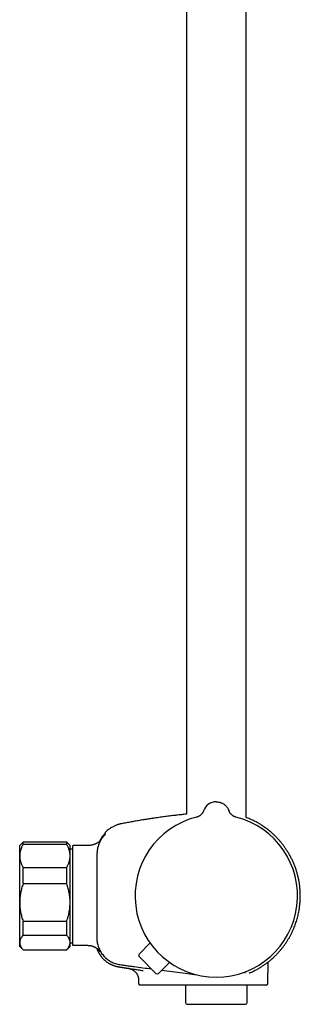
# Model space of a CAD drawing. Header units: millimetres. Extents: x 8 to 1577, y 12 to 2536.
# Tile 16 of 18: x 1068 to 1152, y 1373 to 1666. Entities that reach past the tile are written whole.
import ezdxf

# ---------------------------------------------------------------- set-up
doc = ezdxf.new("R2010")
doc.units = ezdxf.units.MM

msp = doc.modelspace()

# ---------------------------------------------------------------- linework, layer by layer
at = {"color": 7, "linetype": 'Continuous', "lineweight": 30}
for p, q in [((1135.75, 1429.02), (1135.75, 1916.7)), ((1117.95, 1912.88), (1117.95, 1429.99)), ((1130.62, 1431), (1130.62, 1431)), ((1093.82, 1424.56), (1093.82, 1424.56)), ((1069.35, 1421.66), (1068.35, 1420.66)), ((1082.35, 1421.66), (1069.35, 1421.66)), ((1069.35, 1420.95), (1069.35, 1421.66)), ((1082.35, 1420.95), (1069.35, 1420.95)), ((1083.35, 1420.66), (1082.35, 1421.66)), ((1082.35, 1420.95), (1082.35, 1421.66)), ((1068.35, 1417.56), (1068.35, 1420.66)), ((1083.35, 1417.56), (1083.35, 1420.66)), ((1084.05, 1419.62), (1083.35, 1419.62)), ((1084.05, 1420.46), (1084.05, 1391.17)), ((1087.85, 1420.66), (1084.25, 1420.66)), ((1068.35, 1403.7), (1068.35, 1417.56)), ((1083.35, 1403.7), (1083.35, 1417.56)), ((1069.35, 1409.22), (1069.35, 1414.17)), ((1069.35, 1414.17), (1082.35, 1414.17)), ((1082.35, 1409.22), (1082.35, 1414.17)), ((1082.35, 1409.22), (1069.35, 1409.22)), ((1068.35, 1391.8), (1068.35, 1403.7)), ((1083.35, 1391.8), (1083.35, 1403.7)), ((1069.35, 1398.18), (1082.35, 1398.18)), ((1069.35, 1393.93), (1069.35, 1398.18)), ((1082.35, 1393.93), (1082.35, 1398.18)), ((1068.35, 1390.66), (1068.35, 1391.8)), ((1082.35, 1393.93), (1069.35, 1393.93)), ((1083.35, 1390.66), (1083.35, 1391.8)), ((1083.35, 1391.69), (1084.05, 1391.69)), ((1103.87, 1388.34), (1107.13, 1391.67)), ((1068.35, 1390.66), (1069.35, 1389.66)), ((1069.35, 1389.67), (1082.35, 1389.67)), ((1069.35, 1389.66), (1069.35, 1389.67)), ((1069.35, 1389.66), (1082.35, 1389.66)), ((1082.35, 1389.66), (1083.35, 1390.66)), ((1082.35, 1389.66), (1082.35, 1389.67)), ((1084.25, 1390.97), (1087.85, 1390.97)), ((1092.79, 1387.41), (1092.8, 1387.41)), ((1108.91, 1382.62), (1103.87, 1387.64)), ((1109.61, 1382.62), (1112.93, 1385.89)), ((1142.21, 1379.65), (1142.32, 1386.03)), ((1142.91, 1386.51), (1142.97, 1386.56)), ((1100.73, 1384.1), (1100.72, 1384.1)), ((1100.73, 1384.1), (1100.79, 1384.09)), ((1110.57, 1383.57), (1116.85, 1382.74)), ((1103.69, 1380.7), (1103.71, 1379.65)), ((1136.64, 1382.69), (1136.67, 1382.7)), ((1111.72, 1379.16), (1110.79, 1379.16)), ((1113.99, 1379.16), (1111.72, 1379.16)), ((1127.05, 1379.16), (1113.99, 1379.16)), ((1117.65, 1379.16), (1117.65, 1373.92)), ((1141.71, 1379.16), (1127.05, 1379.16)), ((1136.05, 1373.92), (1136.05, 1379.16)), ((1118.15, 1373.42), (1135.55, 1373.42))]:
    msp.add_line(p, q, dxfattribs=at)
at = {"color": 7, "linetype": 'Continuous', "lineweight": 30, "flags": 128}
msp.add_lwpolyline([(1116.85, 1382.74), (1121.08, 1382.18), (1121.12, 1382.18)], dxfattribs=at)
at = {"color": 7, "linetype": 'Continuous', "lineweight": 30}
for centre, radius, start, end in [((1126.85, 1429.66), 4, 90, 160.3039), ((1126.85, 1429.66), 4, 19.6961, 25.8178), ((1126.85, 1405.66), 24.17, 104.0365, 270), ((1126.85, 1405.66), 24.17, 270, 75.9635), ((1093.62, 1423.83), 0.2, 50.0909, 140.0248), ((1084.25, 1420.46), 0.2, 90, 180), ((1084.25, 1391.17), 0.2, 180, 270), ((1104.23, 1387.99), 0.5, 135.5944, 225.0944), ((1109.26, 1382.98), 0.5, 225.0944, 314.5944), ((1141.71, 1379.66), 0.5, 270, 359), ((1118.15, 1373.92), 0.5, 180, 270), ((1135.55, 1373.92), 0.5, 270, 0)]:
    msp.add_arc(centre, radius, start, end, dxfattribs=at)
msp.add_open_spline([(1126.85, 1433.66), (1126.99, 1433.65), (1127.26, 1433.64), (1127.66, 1433.58), (1128.06, 1433.48), (1128.44, 1433.33), (1128.81, 1433.15), (1129.16, 1432.93), (1129.48, 1432.68), (1129.77, 1432.4), (1130.04, 1432.08), (1130.27, 1431.74), (1130.47, 1431.39), (1130.57, 1431.13), (1130.62, 1431)], degree=3, dxfattribs=at)
for points, knots in [([(1117.95, 1429.99), (1117.69, 1429.96), (1116.96, 1429.89), (1115.75, 1429.75), (1114.3, 1429.59), (1112.82, 1429.41), (1111.31, 1429.21), (1109.76, 1429), (1108.3, 1428.79), (1106.91, 1428.58), (1105.61, 1428.38), (1104.28, 1428.16), (1102.92, 1427.93), (1101.52, 1427.68), (1100.09, 1427.42), (1099.13, 1427.24), (1098.64, 1427.14)], [0, 0, 0, 0, 0.039694, 0.112852, 0.187506, 0.263766, 0.34176, 0.421636, 0.503558, 0.569479, 0.636875, 0.705851, 0.776523, 0.849014, 0.923459, 1, 1, 1, 1]), ([(1123.08, 1431.01), (1123.07, 1430.97), (1123.04, 1430.89), (1122.99, 1430.78), (1122.94, 1430.67), (1122.88, 1430.55), (1122.79, 1430.41), (1122.68, 1430.25), (1122.55, 1430.08), (1122.39, 1429.9), (1122.19, 1429.71), (1121.97, 1429.55), (1121.74, 1429.4), (1121.51, 1429.29), (1121.26, 1429.18), (1121.08, 1429.13), (1120.99, 1429.11)], [0, 0, 0, 0, 0.045153, 0.084428, 0.123033, 0.164747, 0.225249, 0.291365, 0.363545, 0.445502, 0.537901, 0.640364, 0.723451, 0.811442, 0.90383, 1, 1, 1, 1]), ([(1132.71, 1429.11), (1132.61, 1429.14), (1132.4, 1429.2), (1132.11, 1429.32), (1131.86, 1429.46), (1131.64, 1429.61), (1131.46, 1429.76), (1131.3, 1429.91), (1131.18, 1430.05), (1131.08, 1430.17), (1131, 1430.28), (1130.93, 1430.37), (1130.87, 1430.47), (1130.81, 1430.58), (1130.74, 1430.71), (1130.67, 1430.86), (1130.64, 1430.95), (1130.62, 1431.01)], [0, 0, 0, 0, 0.112553, 0.218529, 0.316934, 0.407024, 0.488279, 0.56038, 0.623164, 0.676584, 0.720671, 0.757775, 0.795463, 0.834293, 0.887749, 0.942812, 1, 1, 1, 1]), ([(1098.64, 1427.14), (1098.57, 1427.13), (1098.45, 1427.1), (1098.28, 1427.07), (1098.14, 1427.03), (1097.99, 1426.99), (1097.84, 1426.95), (1097.68, 1426.9), (1097.51, 1426.85), (1097.28, 1426.77), (1097.01, 1426.67), (1096.67, 1426.53), (1096.32, 1426.36), (1095.89, 1426.14), (1095.41, 1425.85), (1094.89, 1425.49), (1094.39, 1425.1), (1094.03, 1424.78), (1093.85, 1424.59), (1093.82, 1424.56)], [0, 0, 0, 0, 0.0358979, 0.0668164, 0.0928825, 0.1188411, 0.1470368, 0.177474, 0.2101568, 0.2450891, 0.3045348, 0.3695587, 0.4401727, 0.5152251, 0.6295677, 0.7440036, 0.8584745, 0.9729263, 1, 1, 1, 1]), ([(1143.12, 1386.68), (1143.32, 1386.85), (1143.75, 1387.22), (1144.39, 1387.83), (1145.04, 1388.5), (1145.65, 1389.17), (1146.22, 1389.85), (1146.76, 1390.53), (1147.25, 1391.21), (1147.72, 1391.89), (1148.17, 1392.59), (1148.6, 1393.33), (1149.02, 1394.09), (1149.4, 1394.84), (1149.74, 1395.59), (1150.05, 1396.32), (1150.32, 1397.04), (1150.57, 1397.74), (1150.79, 1398.46), (1151, 1399.18), (1151.18, 1399.91), (1151.34, 1400.62), (1151.47, 1401.29), (1151.57, 1401.94), (1151.66, 1402.57), (1151.73, 1403.16), (1151.78, 1403.78), (1151.82, 1404.41), (1151.85, 1405.07), (1151.85, 1405.72), (1151.84, 1406.38), (1151.81, 1407.17), (1151.74, 1408.09), (1151.61, 1409.15), (1151.44, 1410.2), (1151.22, 1411.24), (1150.96, 1412.28), (1150.66, 1413.3), (1150.31, 1414.31), (1149.93, 1415.29), (1149.5, 1416.25), (1149.05, 1417.17), (1148.56, 1418.06), (1148.06, 1418.9), (1147.53, 1419.71), (1146.99, 1420.48), (1146.44, 1421.2), (1145.88, 1421.88), (1145.3, 1422.53), (1144.81, 1423.05), (1144.41, 1423.45), (1144.1, 1423.75), (1143.78, 1424.06), (1143.43, 1424.37), (1143.05, 1424.7), (1142.63, 1425.05), (1142.15, 1425.43), (1141.61, 1425.84), (1141.02, 1426.25), (1140.4, 1426.67), (1139.73, 1427.09), (1139.05, 1427.48), (1138.37, 1427.85), (1137.68, 1428.19), (1136.96, 1428.52), (1136.31, 1428.8), (1135.9, 1428.96), (1135.75, 1429.01)], [0, 0, 0, 0, 0.01478, 0.033136, 0.051129, 0.068759, 0.086023, 0.102623, 0.118868, 0.134758, 0.150293, 0.167512, 0.184271, 0.200568, 0.216404, 0.231775, 0.246683, 0.261126, 0.275105, 0.290209, 0.304729, 0.318664, 0.332014, 0.344779, 0.356959, 0.368552, 0.379561, 0.392575, 0.405225, 0.41788, 0.43054, 0.443204, 0.463771, 0.484349, 0.504938, 0.525537, 0.546144, 0.566758, 0.587378, 0.60798, 0.628264, 0.648137, 0.667601, 0.686656, 0.705303, 0.723541, 0.741018, 0.758103, 0.774795, 0.791095, 0.799477, 0.807752, 0.816248, 0.825321, 0.834968, 0.845191, 0.857503, 0.870555, 0.884345, 0.898871, 0.91413, 0.930122, 0.944408, 0.959229, 0.97458, 0.990461, 1, 1, 1, 1]), ([(1092.21, 1422), (1092.23, 1422.06), (1092.33, 1422.27), (1092.53, 1422.64), (1092.82, 1423.09), (1093.12, 1423.54), (1093.35, 1423.82), (1093.47, 1423.96)], [0, 0, 0, 0, 0.074811, 0.305345, 0.536441, 0.76802, 1, 1, 1, 1]), ([(1093.85, 1424.02), (1093.85, 1424.02), (1093.85, 1424.01), (1093.81, 1423.98), (1093.75, 1423.92), (1093.68, 1423.85), (1093.6, 1423.76), (1093.5, 1423.66), (1093.4, 1423.55), (1093.33, 1423.46), (1093.29, 1423.42)], [0, 0, 0, 0, 0.125477, 0.248523, 0.370883, 0.493559, 0.617131, 0.742108, 0.869276, 1, 1, 1, 1]), ([(1093.74, 1423.85), (1093.73, 1423.85), (1093.72, 1423.86), (1093.69, 1423.83), (1093.64, 1423.79), (1093.58, 1423.74), (1093.54, 1423.69), (1093.48, 1423.63), (1093.42, 1423.57), (1093.36, 1423.5), (1093.32, 1423.44), (1093.29, 1423.42)], [0, 0, 0, 0, 0.071299, 0.216828, 0.380497, 0.469824, 0.564276, 0.66408, 0.769565, 0.881257, 1, 1, 1, 1]), ([(1093.82, 1424.56), (1093.79, 1424.53), (1093.76, 1424.49), (1093.73, 1424.41), (1093.73, 1424.37), (1093.73, 1424.35)], [0, 0, 0, 0, 0.479929, 0.737356, 1, 1, 1, 1]), ([(1093.73, 1424.36), (1093.73, 1424.36), (1093.73, 1424.36), (1093.73, 1424.35), (1093.73, 1424.35), (1093.73, 1424.35), (1093.73, 1424.35), (1093.73, 1424.35), (1093.73, 1424.35), (1093.73, 1424.35), (1093.73, 1424.35), (1093.73, 1424.35), (1093.73, 1424.35), (1093.73, 1424.35), (1093.73, 1424.35), (1093.73, 1424.35), (1093.73, 1424.34), (1093.73, 1424.34), (1093.73, 1424.34), (1093.73, 1424.33), (1093.73, 1424.3), (1093.73, 1424.25), (1093.73, 1424.19), (1093.74, 1424.1), (1093.74, 1424.01), (1093.75, 1423.95), (1093.75, 1423.92)], [0, 0, 0, 0, 0.009467, 0.018334, 0.026601, 0.034267, 0.041333, 0.047798, 0.053663, 0.05785, 0.061666, 0.065111, 0.068371, 0.07165, 0.074948, 0.078265, 0.092292, 0.106624, 0.121015, 0.198107, 0.335771, 0.458685, 0.581599, 0.738035, 0.894471, 1, 1, 1, 1]), ([(1069.35, 1420.95), (1069.28, 1420.81), (1069.13, 1420.55), (1068.93, 1420.14), (1068.76, 1419.72), (1068.62, 1419.3), (1068.5, 1418.87), (1068.41, 1418.44), (1068.36, 1418), (1068.35, 1417.71), (1068.35, 1417.56)], [0, 0, 0, 0, 0.122973, 0.245942, 0.369581, 0.493217, 0.619375, 0.745529, 0.872765, 1, 1, 1, 1]), ([(1083.35, 1417.56), (1083.35, 1417.6), (1083.35, 1417.78), (1083.33, 1418.09), (1083.28, 1418.5), (1083.19, 1418.91), (1083.08, 1419.32), (1082.94, 1419.73), (1082.77, 1420.14), (1082.57, 1420.55), (1082.42, 1420.81), (1082.35, 1420.95)], [0, 0, 0, 0, 0.034085, 0.152699, 0.271315, 0.390844, 0.510376, 0.632431, 0.75449, 0.877243, 1, 1, 1, 1]), ([(1092.52, 1422.36), (1092.51, 1422.35), (1092.47, 1422.29), (1092.37, 1422.18), (1092.25, 1422.04), (1092.11, 1421.9), (1091.94, 1421.75), (1091.74, 1421.59), (1091.52, 1421.44), (1091.32, 1421.33), (1091.16, 1421.25), (1091.01, 1421.18), (1090.82, 1421.1), (1090.6, 1421.01), (1090.35, 1420.93), (1090.04, 1420.84), (1089.69, 1420.77), (1089.28, 1420.71), (1088.83, 1420.67), (1088.35, 1420.66), (1088.02, 1420.66), (1087.85, 1420.66)], [0, 0, 0, 0, 0.015761, 0.057864, 0.098686, 0.138571, 0.178392, 0.231449, 0.282449, 0.33084, 0.356442, 0.388416, 0.426838, 0.471528, 0.52204, 0.577561, 0.649746, 0.727812, 0.811912, 0.902445, 1, 1, 1, 1]), ([(1093.29, 1423.42), (1093.17, 1423.28), (1092.93, 1422.98), (1092.6, 1422.51), (1092.31, 1422.02), (1092.06, 1421.51), (1091.84, 1420.98), (1091.66, 1420.44), (1091.52, 1419.89), (1091.41, 1419.3), (1091.35, 1418.68), (1091.33, 1418.03), (1091.34, 1417.37), (1091.33, 1416.72), (1091.33, 1416.07), (1091.33, 1415.42), (1091.31, 1411.95), (1091.31, 1408.69), (1091.31, 1405.66)], [0, 0, 0, 0, 0.031298, 0.062592, 0.093879, 0.125159, 0.156435, 0.187706, 0.21897, 0.250227, 0.285929, 0.321635, 0.35734, 0.393047, 0.428755, 0.464463, 0.500172, 1, 1, 1, 1]), ([(1068.35, 1417.56), (1068.35, 1417.52), (1068.35, 1417.35), (1068.37, 1417.03), (1068.42, 1416.62), (1068.51, 1416.21), (1068.62, 1415.8), (1068.76, 1415.39), (1068.93, 1414.98), (1069.13, 1414.58), (1069.28, 1414.31), (1069.35, 1414.17)], [0, 0, 0, 0, 0.034085, 0.152699, 0.271315, 0.390844, 0.510376, 0.632431, 0.75449, 0.877243, 1, 1, 1, 1]), ([(1082.35, 1414.17), (1082.42, 1414.31), (1082.57, 1414.58), (1082.77, 1414.99), (1082.94, 1415.4), (1083.09, 1415.82), (1083.2, 1416.25), (1083.29, 1416.68), (1083.34, 1417.12), (1083.35, 1417.41), (1083.35, 1417.56)], [0, 0, 0, 0, 0.1229729, 0.2459423, 0.3695815, 0.4932168, 0.6193748, 0.7455295, 0.8727654, 1, 1, 1, 1]), ([(1069.35, 1409.22), (1069.28, 1409.01), (1069.13, 1408.57), (1068.93, 1407.9), (1068.76, 1407.23), (1068.62, 1406.54), (1068.5, 1405.84), (1068.41, 1405.13), (1068.36, 1404.42), (1068.35, 1403.94), (1068.35, 1403.7)], [0, 0, 0, 0, 0.122973, 0.245942, 0.369581, 0.493217, 0.619375, 0.745529, 0.872765, 1, 1, 1, 1]), ([(1083.35, 1403.7), (1083.35, 1403.77), (1083.35, 1404.06), (1083.33, 1404.56), (1083.28, 1405.23), (1083.19, 1405.9), (1083.08, 1406.57), (1082.94, 1407.24), (1082.77, 1407.91), (1082.57, 1408.57), (1082.42, 1409.01), (1082.35, 1409.22)], [0, 0, 0, 0, 0.0340845, 0.152699, 0.2713147, 0.3908442, 0.5103765, 0.6324315, 0.7544901, 0.8772433, 1, 1, 1, 1]), ([(1068.35, 1403.7), (1068.35, 1403.64), (1068.35, 1403.35), (1068.37, 1402.84), (1068.42, 1402.18), (1068.51, 1401.51), (1068.62, 1400.84), (1068.76, 1400.17), (1068.93, 1399.5), (1069.13, 1398.84), (1069.28, 1398.4), (1069.35, 1398.18)], [0, 0, 0, 0, 0.0340845, 0.152699, 0.2713147, 0.3908442, 0.5103765, 0.6324315, 0.7544901, 0.8772433, 1, 1, 1, 1]), ([(1082.35, 1398.18), (1082.45, 1398.48), (1082.65, 1399.06), (1082.85, 1399.81), (1082.99, 1400.41), (1083.08, 1400.86), (1083.16, 1401.32), (1083.24, 1401.83), (1083.3, 1402.42), (1083.34, 1403.06), (1083.35, 1403.49), (1083.35, 1403.7)], [0, 0, 0, 0, 0.164067, 0.328123, 0.410665, 0.493207, 0.574831, 0.656455, 0.770955, 0.885504, 1, 1, 1, 1]), ([(1091.31, 1405.66), (1091.3, 1402.14), (1091.3, 1398.18), (1091.32, 1393.78), (1091.3, 1392.42), (1091.55, 1391.07), (1092.01, 1389.76), (1092.71, 1388.56), (1093.6, 1387.49), (1094.65, 1386.58), (1095.85, 1385.87), (1097.16, 1385.39), (1098.5, 1385.15), (1099.83, 1384.99), (1101.15, 1384.81), (1103.72, 1384.47), (1105.86, 1384.19), (1107.56, 1383.96)], [0, 0, 0, 0, 0.315964, 0.355464, 0.395736, 0.437083, 0.47852, 0.519872, 0.561333, 0.602803, 0.644185, 0.685916, 0.726871, 0.7666, 0.806275, 0.845984, 1, 1, 1, 1]), ([(1069.35, 1393.93), (1069.28, 1393.85), (1069.13, 1393.69), (1068.94, 1393.44), (1068.78, 1393.19), (1068.63, 1392.93), (1068.52, 1392.67), (1068.43, 1392.4), (1068.37, 1392.14), (1068.35, 1391.94), (1068.35, 1391.82), (1068.35, 1391.8)], [0, 0, 0, 0, 0.119246, 0.238489, 0.358338, 0.478183, 0.600299, 0.722411, 0.845493, 0.968574, 1, 1, 1, 1]), ([(1068.35, 1391.8), (1068.35, 1391.71), (1068.36, 1391.53), (1068.41, 1391.27), (1068.49, 1391), (1068.6, 1390.73), (1068.75, 1390.46), (1068.92, 1390.2), (1069.12, 1389.93), (1069.27, 1389.76), (1069.35, 1389.67)], [0, 0, 0, 0, 0.122618, 0.245238, 0.368878, 0.492521, 0.618996, 0.745475, 0.872735, 1, 1, 1, 1]), ([(1083.35, 1391.8), (1083.35, 1391.82), (1083.35, 1391.93), (1083.33, 1392.13), (1083.28, 1392.39), (1083.19, 1392.65), (1083.08, 1392.9), (1082.94, 1393.16), (1082.77, 1393.42), (1082.57, 1393.68), (1082.42, 1393.85), (1082.35, 1393.93)], [0, 0, 0, 0, 0.031426, 0.150353, 0.269282, 0.389133, 0.508986, 0.631385, 0.753788, 0.876892, 1, 1, 1, 1]), ([(1082.35, 1389.67), (1082.42, 1389.75), (1082.57, 1389.92), (1082.77, 1390.18), (1082.94, 1390.44), (1083.09, 1390.71), (1083.2, 1390.97), (1083.29, 1391.25), (1083.34, 1391.52), (1083.35, 1391.71), (1083.35, 1391.8)], [0, 0, 0, 0, 0.1229729, 0.2459423, 0.3695815, 0.4932168, 0.6193748, 0.7455295, 0.8727654, 1, 1, 1, 1]), ([(1087.85, 1390.97), (1088, 1390.97), (1088.28, 1390.97), (1088.68, 1390.96), (1089.06, 1390.93), (1089.4, 1390.88), (1089.72, 1390.82), (1090, 1390.74), (1090.25, 1390.65), (1090.47, 1390.56), (1090.65, 1390.47), (1090.78, 1390.41), (1090.87, 1390.35), (1090.94, 1390.32), (1091.02, 1390.27), (1091.1, 1390.22), (1091.2, 1390.15), (1091.3, 1390.08), (1091.42, 1389.99), (1091.57, 1389.87), (1091.7, 1389.74), (1091.81, 1389.63), (1091.89, 1389.54), (1091.97, 1389.44), (1092.04, 1389.35), (1092.1, 1389.28), (1092.13, 1389.23), (1092.16, 1389.19), (1092.18, 1389.17), (1092.19, 1389.15), (1092.2, 1389.14), (1092.2, 1389.14), (1092.2, 1389.14)], [0, 0, 0, 0, 0.0666845, 0.128638, 0.1861772, 0.2395596, 0.28894, 0.3343227, 0.3753937, 0.4113584, 0.4417969, 0.4665114, 0.480611, 0.4917528, 0.5031675, 0.5199128, 0.5387577, 0.5582121, 0.5782168, 0.614378, 0.652877, 0.6803276, 0.7076364, 0.7331289, 0.7683245, 0.800421, 0.8306747, 0.8640108, 0.8991634, 0.9377045, 0.9778514, 1, 1, 1, 1]), ([(1091.23, 1390.13), (1091.24, 1390.11), (1091.26, 1390.06), (1091.29, 1389.97), (1091.34, 1389.85), (1091.39, 1389.73), (1091.44, 1389.62), (1091.48, 1389.51), (1091.53, 1389.41), (1091.57, 1389.32), (1091.61, 1389.23), (1091.66, 1389.14), (1091.7, 1389.05), (1091.75, 1388.97), (1091.79, 1388.89), (1091.84, 1388.8), (1091.9, 1388.7), (1091.95, 1388.6), (1092.01, 1388.51), (1092.06, 1388.42), (1092.12, 1388.33), (1092.17, 1388.25), (1092.22, 1388.17), (1092.28, 1388.1), (1092.32, 1388.02), (1092.37, 1387.96), (1092.42, 1387.89), (1092.46, 1387.83), (1092.5, 1387.77), (1092.54, 1387.72), (1092.58, 1387.67), (1092.62, 1387.62), (1092.66, 1387.57), (1092.7, 1387.52), (1092.73, 1387.48), (1092.77, 1387.44), (1092.79, 1387.42), (1092.8, 1387.41)], [0, 0, 0, 0, 0.011019, 0.034491, 0.055335, 0.073631, 0.089495, 0.103106, 0.112008, 0.119979, 0.127268, 0.134196, 0.141058, 0.148154, 0.155833, 0.164373, 0.177436, 0.19271, 0.210398, 0.23063, 0.253493, 0.279046, 0.307333, 0.338385, 0.372225, 0.407353, 0.445081, 0.485419, 0.528376, 0.573959, 0.622173, 0.673024, 0.732011, 0.794198, 0.85959, 0.928189, 1, 1, 1, 1]), ([(1092.8, 1387.41), (1092.87, 1387.33), (1093.07, 1387.09), (1093.42, 1386.74), (1093.86, 1386.35), (1094.33, 1385.99), (1094.82, 1385.67), (1095.34, 1385.38), (1095.87, 1385.13), (1096.41, 1384.91), (1096.97, 1384.73), (1097.56, 1384.59), (1098.18, 1384.49), (1098.81, 1384.39), (1099.45, 1384.29), (1100.08, 1384.19), (1100.51, 1384.13), (1100.72, 1384.1)], [0, 0, 0, 0, 0.036914, 0.103562, 0.170207, 0.236837, 0.30344, 0.370001, 0.436514, 0.502973, 0.569366, 0.635677, 0.708537, 0.781387, 0.85425, 0.927122, 1, 1, 1, 1]), ([(1136.67, 1382.7), (1137.08, 1382.88), (1137.9, 1383.24), (1138.99, 1383.82), (1139.98, 1384.4), (1140.86, 1384.97), (1141.6, 1385.49), (1142.15, 1385.89), (1142.53, 1386.19), (1142.8, 1386.4), (1142.91, 1386.5), (1142.97, 1386.55)], [0, 0, 0, 0, 0.1249408, 0.2504003, 0.3760098, 0.5014248, 0.6264095, 0.7509247, 0.8338075, 0.9167498, 1, 1, 1, 1]), ([(1142.91, 1386.51), (1142.91, 1386.51), (1142.93, 1386.52), (1142.95, 1386.53), (1142.97, 1386.55)], [0, 0, 0, 0, 0.009452, 1, 1, 1, 1]), ([(1142.97, 1386.55), (1143, 1386.58), (1143.07, 1386.63), (1143.12, 1386.67), (1143.12, 1386.68), (1143.13, 1386.68)], [0, 0, 0, 0, 0.33155, 0.664477, 1, 1, 1, 1]), ([(1095.05, 1385.54), (1095.05, 1385.54), (1095.06, 1385.54), (1095.09, 1385.52), (1095.13, 1385.5), (1095.18, 1385.47), (1095.24, 1385.44), (1095.31, 1385.41), (1095.39, 1385.36), (1095.48, 1385.32), (1095.58, 1385.27), (1095.69, 1385.22), (1095.8, 1385.17), (1095.93, 1385.12), (1096.06, 1385.06), (1096.21, 1385.01), (1096.36, 1384.95), (1096.53, 1384.89), (1096.7, 1384.83), (1096.89, 1384.78), (1097.08, 1384.72), (1097.26, 1384.68), (1097.44, 1384.64), (1097.63, 1384.6), (1097.83, 1384.56), (1098.03, 1384.53), (1098.25, 1384.49), (1098.49, 1384.46), (1098.76, 1384.42), (1099.05, 1384.37), (1099.37, 1384.32), (1099.71, 1384.27), (1100.09, 1384.21), (1100.49, 1384.15), (1100.92, 1384.09), (1101.41, 1384.01), (1101.97, 1383.93), (1102.6, 1383.83), (1103.27, 1383.73), (1103.98, 1383.63), (1104.6, 1383.54), (1104.98, 1383.48), (1105.11, 1383.46)], [0, 0, 0, 0, 0.049737, 0.097317, 0.14275, 0.186049, 0.227227, 0.265621, 0.302002, 0.336391, 0.368814, 0.396606, 0.422823, 0.447497, 0.470664, 0.49237, 0.512669, 0.53163, 0.549334, 0.565882, 0.581397, 0.593647, 0.605384, 0.616724, 0.627794, 0.638734, 0.649685, 0.662241, 0.675492, 0.690248, 0.706544, 0.724381, 0.743398, 0.763901, 0.78589, 0.809365, 0.839248, 0.871237, 0.90533, 0.941527, 0.979825, 1, 1, 1, 1]), ([(1095.05, 1385.54), (1095.05, 1385.54), (1095.06, 1385.54), (1095.09, 1385.52), (1095.13, 1385.5), (1095.18, 1385.47), (1095.22, 1385.45), (1095.25, 1385.44), (1095.25, 1385.44)], [0, 0, 0, 0, 0.214515, 0.419728, 0.615683, 0.80243, 0.980031, 1, 1, 1, 1]), ([(1100.72, 1384.1), (1100.72, 1384.1), (1100.72, 1384.1), (1100.75, 1384.09), (1100.76, 1384.09)], [0, 0, 0, 0, 0.7322665, 1, 1, 1, 1]), ([(1100.75, 1384.09), (1100.88, 1384.07), (1101.12, 1384.03), (1101.46, 1383.91), (1101.76, 1383.78), (1102, 1383.65), (1102.2, 1383.53), (1102.35, 1383.42), (1102.47, 1383.31), (1102.59, 1383.21), (1102.7, 1383.1), (1102.84, 1382.96), (1103, 1382.76), (1103.17, 1382.53), (1103.31, 1382.28), (1103.43, 1382.04), (1103.52, 1381.8), (1103.6, 1381.55), (1103.66, 1381.28), (1103.7, 1381), (1103.71, 1380.8), (1103.71, 1380.7)], [0, 0, 0, 0, 0.077762, 0.150611, 0.217623, 0.278062, 0.321306, 0.359779, 0.393335, 0.421873, 0.45048, 0.493563, 0.544731, 0.603824, 0.670528, 0.718997, 0.770427, 0.824566, 0.881111, 0.939718, 1, 1, 1, 1]), ([(1135.33, 1383.02), (1135.33, 1383.02), (1135.33, 1383.02), (1135.33, 1383.01), (1135.34, 1383.01), (1135.34, 1383), (1135.34, 1383), (1135.34, 1382.99), (1135.35, 1382.99), (1135.35, 1382.99), (1135.35, 1382.98), (1135.35, 1382.98), (1135.35, 1382.98), (1135.35, 1382.98), (1135.35, 1382.97), (1135.36, 1382.97), (1135.36, 1382.97), (1135.36, 1382.96), (1135.36, 1382.96), (1135.36, 1382.95), (1135.36, 1382.95), (1135.36, 1382.94), (1135.37, 1382.93), (1135.37, 1382.92), (1135.37, 1382.91), (1135.37, 1382.9), (1135.37, 1382.89), (1135.38, 1382.88), (1135.38, 1382.87), (1135.38, 1382.86), (1135.38, 1382.86), (1135.38, 1382.85), (1135.38, 1382.85), (1135.38, 1382.84), (1135.38, 1382.84), (1135.38, 1382.84), (1135.38, 1382.83), (1135.38, 1382.83), (1135.38, 1382.83), (1135.38, 1382.82), (1135.38, 1382.82), (1135.38, 1382.81), (1135.38, 1382.81), (1135.38, 1382.8), (1135.38, 1382.8), (1135.38, 1382.79), (1135.38, 1382.78), (1135.37, 1382.77), (1135.37, 1382.76), (1135.37, 1382.75), (1135.37, 1382.74), (1135.37, 1382.73), (1135.37, 1382.73), (1135.37, 1382.73), (1135.37, 1382.72), (1135.37, 1382.72), (1135.37, 1382.72), (1135.37, 1382.72), (1135.36, 1382.71), (1135.36, 1382.71), (1135.36, 1382.71), (1135.36, 1382.71), (1135.36, 1382.71), (1135.36, 1382.7), (1135.36, 1382.7), (1135.36, 1382.7), (1135.36, 1382.7), (1135.36, 1382.69), (1135.36, 1382.69), (1135.36, 1382.69), (1135.36, 1382.69), (1135.36, 1382.69)], [0, 0, 0, 0, 0.0132, 0.032111, 0.050162, 0.068212, 0.08636, 0.104954, 0.114882, 0.124913, 0.134601, 0.143793, 0.152487, 0.160688, 0.170596, 0.181099, 0.192198, 0.203684, 0.215376, 0.230997, 0.24672, 0.262128, 0.289705, 0.31704, 0.344375, 0.37171, 0.399045, 0.42638, 0.453717, 0.481287, 0.492433, 0.50375, 0.515152, 0.525899, 0.53582, 0.543035, 0.549812, 0.556957, 0.564694, 0.573024, 0.586322, 0.599758, 0.613199, 0.626628, 0.639869, 0.652876, 0.681695, 0.710335, 0.738977, 0.767621, 0.796266, 0.824913, 0.834367, 0.843821, 0.853269, 0.862508, 0.871438, 0.880059, 0.888371, 0.896555, 0.902158, 0.908595, 0.915866, 0.923971, 0.932909, 0.942683, 0.952661, 0.963382, 0.974846, 0.987051, 1, 1, 1, 1]), ([(1103.71, 1379.65), (1103.71, 1379.61), (1103.72, 1379.54), (1103.75, 1379.45), (1103.79, 1379.38), (1103.84, 1379.33), (1103.89, 1379.27), (1103.97, 1379.22), (1104.08, 1379.17), (1104.17, 1379.16), (1104.21, 1379.16)], [0, 0, 0, 0, 0.147536, 0.273881, 0.372793, 0.446155, 0.540941, 0.668093, 0.823745, 1, 1, 1, 1]), ([(1110.79, 1379.16), (1110.6, 1379.16), (1110.21, 1379.16), (1109.67, 1379.16), (1109.15, 1379.16), (1108.65, 1379.16), (1108.18, 1379.16), (1107.74, 1379.16), (1107.32, 1379.16), (1106.92, 1379.16), (1106.55, 1379.16), (1106.2, 1379.16), (1105.88, 1379.16), (1105.59, 1379.16), (1105.32, 1379.16), (1105.07, 1379.16), (1104.84, 1379.16), (1104.64, 1379.16), (1104.47, 1379.16), (1104.34, 1379.16), (1104.26, 1379.16), (1104.21, 1379.16), (1104.21, 1379.16), (1104.21, 1379.16)], [0, 0, 0, 0, 0.044386, 0.088633, 0.132788, 0.176887, 0.22095, 0.264988, 0.309003, 0.352986, 0.399009, 0.444952, 0.49078, 0.536513, 0.582279, 0.628087, 0.683107, 0.738176, 0.793278, 0.84839, 0.903484, 0.957546, 1, 1, 1, 1])]:
    msp.add_open_spline(points, degree=3, knots=knots, dxfattribs=at)

doc.saveas('drawing.dxf')
